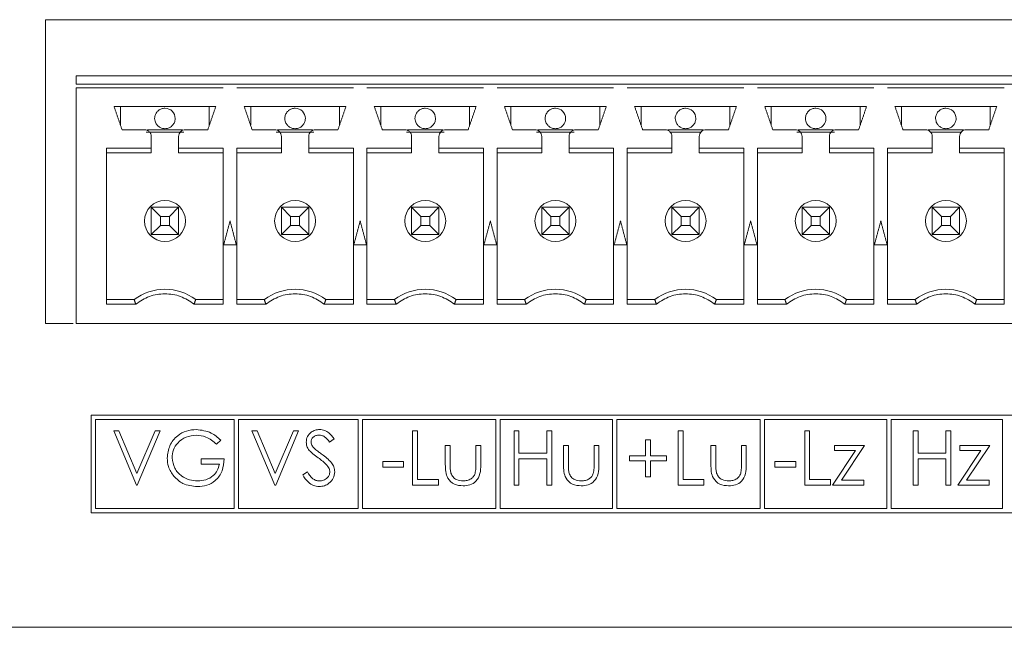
# Model space of a CAD drawing. Header units: inches. Extents: x 0.2 to 16.3, y 0.2 to 11.5.
# Tile 51 of 65: x 7.7 to 8.8, y 9.3 to 10. Entities that reach past the tile are written whole.
import ezdxf

# ---------------------------------------------------------------- set-up
doc = ezdxf.new("R2010")
doc.units = ezdxf.units.IN
doc.header["$MEASUREMENT"] = 0

msp = doc.modelspace()

# ---------------------------------------------------------------- linework, layer by layer
at = {"color": 7, "linetype": 'Continuous', "lineweight": 15}
for p, q in [((7.7259, 9.9834), (9.9509, 9.9834)), ((7.7259, 9.6334), (7.7259, 9.9834)), ((7.7612, 9.909), (7.7612, 9.9188)), ((9.9159, 9.9188), (7.7612, 9.9188)), ((7.8124, 9.8617), (7.8124, 9.8834)), ((7.9147, 9.8834), (7.9147, 9.8617)), ((7.9624, 9.8617), (7.9624, 9.8834)), ((8.0647, 9.8834), (8.0647, 9.8617)), ((8.1124, 9.8617), (8.1124, 9.8834)), ((8.2147, 9.8834), (8.2147, 9.8617)), ((8.2624, 9.8617), (8.2624, 9.8834)), ((8.3647, 9.8834), (8.3647, 9.8617)), ((8.4124, 9.8617), (8.4124, 9.8834)), ((8.5147, 9.8834), (8.5147, 9.8617)), ((8.5624, 9.8617), (8.5624, 9.8834)), ((8.6647, 9.8834), (8.6647, 9.8617)), ((8.7124, 9.8617), (8.7124, 9.8834)), ((8.8147, 9.8834), (8.8147, 9.8617)), ((7.8853, 9.8539), (7.8418, 9.8539)), ((7.8433, 9.8566), (7.8838, 9.8566)), ((8.0353, 9.8539), (7.9918, 9.8539)), ((7.9933, 9.8566), (8.0338, 9.8566)), ((8.1853, 9.8539), (8.1418, 9.8539)), ((8.1433, 9.8566), (8.1838, 9.8566)), ((8.3353, 9.8539), (8.2918, 9.8539)), ((8.2933, 9.8566), (8.3338, 9.8566)), ((8.4433, 9.8566), (8.4838, 9.8566)), ((8.4813, 9.8539), (8.4458, 9.8539)), ((8.6353, 9.8539), (8.5918, 9.8539)), ((8.5933, 9.8566), (8.6338, 9.8566)), ((8.7433, 9.8566), (8.7838, 9.8566)), ((8.7813, 9.8539), (8.7458, 9.8539)), ((7.8478, 9.8302), (7.7964, 9.8302)), ((7.8793, 9.8302), (7.9307, 9.8302)), ((7.9978, 9.8302), (7.9464, 9.8302)), ((8.0293, 9.8302), (8.0807, 9.8302)), ((8.1478, 9.8302), (8.0964, 9.8302)), ((8.1793, 9.8302), (8.2307, 9.8302)), ((8.2978, 9.8302), (8.2464, 9.8302)), ((8.3293, 9.8302), (8.3807, 9.8302)), ((8.4478, 9.8302), (8.3964, 9.8302)), ((8.4793, 9.8302), (8.5307, 9.8302)), ((8.5978, 9.8302), (8.5464, 9.8302)), ((8.6293, 9.8302), (8.6807, 9.8302)), ((8.7478, 9.8302), (8.6964, 9.8302)), ((8.7793, 9.8302), (8.8307, 9.8302)), ((7.8584, 9.7567), (7.8478, 9.7673)), ((7.8478, 9.7673), (7.8793, 9.7673)), ((7.8478, 9.7358), (7.8478, 9.7673)), ((7.8793, 9.7673), (7.8688, 9.7567)), ((7.8793, 9.7673), (7.8793, 9.7358)), ((8.0084, 9.7567), (7.9978, 9.7673)), ((7.9978, 9.7673), (8.0293, 9.7673)), ((7.9978, 9.7358), (7.9978, 9.7673)), ((8.0293, 9.7673), (8.0188, 9.7567)), ((8.0293, 9.7673), (8.0293, 9.7358)), ((8.1478, 9.7673), (8.1584, 9.7567)), ((8.1478, 9.7358), (8.1478, 9.7673)), ((8.1478, 9.7673), (8.1793, 9.7673)), ((8.1793, 9.7673), (8.1688, 9.7567)), ((8.1793, 9.7673), (8.1793, 9.7358)), ((8.2978, 9.7673), (8.3084, 9.7567)), ((8.2978, 9.7358), (8.2978, 9.7673)), ((8.2978, 9.7673), (8.3293, 9.7673)), ((8.3188, 9.7567), (8.3293, 9.7673)), ((8.3293, 9.7673), (8.3293, 9.7358)), ((8.4478, 9.7673), (8.4584, 9.7567)), ((8.4478, 9.7673), (8.4793, 9.7673)), ((8.4478, 9.7358), (8.4478, 9.7673)), ((8.4793, 9.7673), (8.4688, 9.7567)), ((8.4793, 9.7673), (8.4793, 9.7358)), ((8.5978, 9.7673), (8.6084, 9.7567)), ((8.5978, 9.7673), (8.6293, 9.7673)), ((8.5978, 9.7358), (8.5978, 9.7673)), ((8.6188, 9.7567), (8.6293, 9.7673)), ((8.6293, 9.7673), (8.6293, 9.7358)), ((8.7584, 9.7567), (8.7478, 9.7673)), ((8.7478, 9.7358), (8.7478, 9.7673)), ((8.7478, 9.7673), (8.7793, 9.7673)), ((8.7793, 9.7673), (8.7688, 9.7567)), ((8.7793, 9.7673), (8.7793, 9.7358)), ((7.8688, 9.7567), (7.8584, 9.7567)), ((7.8584, 9.7567), (7.8584, 9.7463)), ((7.8688, 9.7463), (7.8688, 9.7567)), ((8.0084, 9.7567), (8.0084, 9.7463)), ((8.0188, 9.7567), (8.0084, 9.7567)), ((8.0188, 9.7463), (8.0188, 9.7567)), ((8.1584, 9.7567), (8.1584, 9.7463)), ((8.1688, 9.7567), (8.1584, 9.7567)), ((8.1688, 9.7463), (8.1688, 9.7567)), ((8.3188, 9.7567), (8.3084, 9.7567)), ((8.3084, 9.7567), (8.3084, 9.7463)), ((8.3188, 9.7463), (8.3188, 9.7567)), ((8.4688, 9.7567), (8.4584, 9.7567)), ((8.4584, 9.7567), (8.4584, 9.7463)), ((8.4688, 9.7463), (8.4688, 9.7567)), ((8.6188, 9.7567), (8.6084, 9.7567)), ((8.6084, 9.7567), (8.6084, 9.7463)), ((8.6188, 9.7463), (8.6188, 9.7567)), ((8.7584, 9.7567), (8.7584, 9.7463)), ((8.7688, 9.7567), (8.7584, 9.7567)), ((8.7688, 9.7463), (8.7688, 9.7567)), ((7.8478, 9.7358), (7.8584, 9.7463)), ((7.8584, 9.7463), (7.8688, 9.7463)), ((7.8793, 9.7358), (7.8688, 9.7463)), ((7.9978, 9.7358), (8.0084, 9.7463)), ((8.0084, 9.7463), (8.0188, 9.7463)), ((8.0293, 9.7358), (8.0188, 9.7463)), ((8.1584, 9.7463), (8.1478, 9.7358)), ((8.1584, 9.7463), (8.1688, 9.7463)), ((8.1793, 9.7358), (8.1688, 9.7463)), ((8.2978, 9.7358), (8.3084, 9.7463)), ((8.3084, 9.7463), (8.3188, 9.7463)), ((8.3188, 9.7463), (8.3293, 9.7358)), ((8.4584, 9.7463), (8.4478, 9.7358)), ((8.4584, 9.7463), (8.4688, 9.7463)), ((8.4793, 9.7358), (8.4688, 9.7463)), ((8.5978, 9.7358), (8.6084, 9.7463)), ((8.6084, 9.7463), (8.6188, 9.7463)), ((8.6188, 9.7463), (8.6293, 9.7358)), ((8.7478, 9.7358), (8.7584, 9.7463)), ((8.7584, 9.7463), (8.7688, 9.7463)), ((8.7793, 9.7358), (8.7688, 9.7463)), ((7.8793, 9.7358), (7.8478, 9.7358)), ((8.0293, 9.7358), (7.9978, 9.7358)), ((8.1793, 9.7358), (8.1478, 9.7358)), ((8.3293, 9.7358), (8.2978, 9.7358)), ((8.4793, 9.7358), (8.4478, 9.7358)), ((8.6293, 9.7358), (8.5978, 9.7358)), ((8.7793, 9.7358), (8.7478, 9.7358)), ((7.8281, 9.661), (7.7964, 9.661)), ((7.899, 9.661), (7.9307, 9.661)), ((7.9781, 9.661), (7.9464, 9.661)), ((8.049, 9.661), (8.0807, 9.661)), ((8.1281, 9.661), (8.0964, 9.661)), ((8.199, 9.661), (8.2307, 9.661)), ((8.2781, 9.661), (8.2464, 9.661)), ((8.349, 9.661), (8.3807, 9.661)), ((8.4281, 9.661), (8.3964, 9.661)), ((8.499, 9.661), (8.5307, 9.661)), ((8.5781, 9.661), (8.5464, 9.661)), ((8.649, 9.661), (8.6807, 9.661)), ((8.7281, 9.661), (8.6964, 9.661)), ((8.799, 9.661), (8.8307, 9.661)), ((7.7579, 9.6334), (7.7259, 9.6334)), ((9.9224, 9.5277), (7.7786, 9.5277)), ((7.7786, 9.5277), (7.7786, 9.4153)), ((7.7836, 9.5227), (7.7836, 9.4203)), ((7.9433, 9.5227), (7.7836, 9.5227)), ((7.9433, 9.4203), (7.9433, 9.5227)), ((7.9483, 9.5227), (7.9483, 9.4203)), ((8.0864, 9.5227), (7.9483, 9.5227)), ((8.0864, 9.4203), (8.0864, 9.5227)), ((8.0914, 9.5227), (8.0914, 9.4203)), ((8.2449, 9.5227), (8.0914, 9.5227)), ((8.2449, 9.4203), (8.2449, 9.5227)), ((8.2499, 9.5227), (8.2499, 9.4203)), ((8.3795, 9.5227), (8.2499, 9.5227)), ((8.3795, 9.4203), (8.3795, 9.5227)), ((8.3845, 9.5227), (8.3845, 9.4203)), ((8.5497, 9.5227), (8.3845, 9.5227)), ((8.5497, 9.4203), (8.5497, 9.5227)), ((8.5547, 9.5227), (8.5547, 9.4203)), ((8.6957, 9.5227), (8.5547, 9.5227)), ((8.6957, 9.4203), (8.6957, 9.5227)), ((8.8287, 9.5227), (8.7007, 9.5227)), ((8.7007, 9.5227), (8.7007, 9.4203)), ((8.8287, 9.4203), (8.8287, 9.5227)), ((7.8045, 9.5097), (7.8105, 9.5097)), ((7.8309, 9.4472), (7.8045, 9.5097)), ((7.8105, 9.5097), (7.8313, 9.4604)), ((7.8313, 9.4604), (7.8522, 9.5097)), ((7.8582, 9.5097), (7.8317, 9.4472)), ((7.8522, 9.5097), (7.8582, 9.5097)), ((7.9639, 9.5097), (7.9699, 9.5097)), ((7.9904, 9.4472), (7.9639, 9.5097)), ((7.9699, 9.5097), (7.9908, 9.4604)), ((7.9908, 9.4604), (8.0116, 9.5097)), ((8.0176, 9.5097), (7.9912, 9.4472)), ((8.0116, 9.5097), (8.0176, 9.5097)), ((8.149, 9.5097), (8.1546, 9.5097)), ((8.149, 9.4472), (8.149, 9.5097)), ((8.1546, 9.5097), (8.1546, 9.4536)), ((8.266, 9.5097), (8.2716, 9.5097)), ((8.266, 9.4472), (8.266, 9.5097)), ((8.2716, 9.5097), (8.2716, 9.484)), ((8.3037, 9.5097), (8.3093, 9.5097)), ((8.3037, 9.484), (8.3037, 9.5097)), ((8.3093, 9.5097), (8.3093, 9.4472)), ((8.4551, 9.5097), (8.4607, 9.5097)), ((8.4551, 9.4472), (8.4551, 9.5097)), ((8.4607, 9.5097), (8.4607, 9.4536)), ((8.601, 9.5097), (8.6066, 9.5097)), ((8.601, 9.4472), (8.601, 9.5097)), ((8.6066, 9.5097), (8.6066, 9.4536)), ((8.726, 9.4472), (8.726, 9.5097)), ((8.726, 9.5097), (8.7316, 9.5097)), ((8.7316, 9.5097), (8.7316, 9.484)), ((8.7636, 9.5097), (8.7692, 9.5097)), ((8.7636, 9.484), (8.7636, 9.5097)), ((8.7692, 9.5097), (8.7692, 9.4472)), ((7.9279, 9.499), (7.9231, 9.4944)), ((8.0585, 9.5007), (8.0534, 9.4968)), ((8.4175, 9.4993), (8.4231, 9.4993)), ((8.4175, 9.4808), (8.4175, 9.4993)), ((8.4231, 9.4993), (8.4231, 9.4808)), ((8.1867, 9.4928), (8.1923, 9.4928)), ((8.1867, 9.471), (8.1867, 9.4928)), ((8.1923, 9.4928), (8.1923, 9.4717)), ((8.2219, 9.4928), (8.2276, 9.4928)), ((8.2219, 9.4717), (8.2219, 9.4928)), ((8.2276, 9.4928), (8.2276, 9.4706)), ((8.3229, 9.4928), (8.3285, 9.4928)), ((8.3229, 9.471), (8.3229, 9.4928)), ((8.3285, 9.4928), (8.3285, 9.4717)), ((8.3582, 9.4928), (8.3638, 9.4928)), ((8.3582, 9.4717), (8.3582, 9.4928)), ((8.3638, 9.4928), (8.3638, 9.4706)), ((8.4928, 9.4928), (8.4984, 9.4928)), ((8.4928, 9.471), (8.4928, 9.4928)), ((8.4984, 9.4928), (8.4984, 9.4717)), ((8.528, 9.4928), (8.5336, 9.4928)), ((8.528, 9.4717), (8.528, 9.4928)), ((8.5336, 9.4928), (8.5336, 9.4706)), ((8.633, 9.4472), (8.6596, 9.4872)), ((8.6354, 9.4928), (8.6699, 9.4928)), ((8.6354, 9.4872), (8.6354, 9.4928)), ((8.6596, 9.4872), (8.6354, 9.4872)), ((8.6699, 9.4928), (8.6433, 9.4528)), ((8.7772, 9.4472), (8.8038, 9.4872)), ((8.7796, 9.4928), (8.8141, 9.4928)), ((8.7796, 9.4872), (8.7796, 9.4928)), ((8.8038, 9.4872), (8.7796, 9.4872)), ((8.8141, 9.4928), (8.7875, 9.4528)), ((7.9054, 9.4776), (7.9319, 9.4776)), ((7.9054, 9.4712), (7.9054, 9.4776)), ((8.2716, 9.484), (8.3037, 9.484)), ((8.2716, 9.4776), (8.2716, 9.4472)), ((8.3037, 9.4776), (8.2716, 9.4776)), ((8.3037, 9.4472), (8.3037, 9.4776)), ((8.399, 9.4808), (8.4175, 9.4808)), ((8.399, 9.4752), (8.399, 9.4808)), ((8.4175, 9.4752), (8.399, 9.4752)), ((8.4175, 9.4568), (8.4175, 9.4752)), ((8.4231, 9.4808), (8.4415, 9.4808)), ((8.4231, 9.4752), (8.4231, 9.4568)), ((8.4415, 9.4752), (8.4231, 9.4752)), ((8.4415, 9.4808), (8.4415, 9.4752)), ((8.7316, 9.484), (8.7636, 9.484)), ((8.7316, 9.4776), (8.7316, 9.4472)), ((8.7636, 9.4776), (8.7316, 9.4776)), ((8.7636, 9.4472), (8.7636, 9.4776)), ((7.9263, 9.4712), (7.9054, 9.4712)), ((8.1146, 9.4744), (8.1386, 9.4744)), ((8.1146, 9.468), (8.1146, 9.4744)), ((8.1386, 9.468), (8.1146, 9.468)), ((8.1386, 9.4744), (8.1386, 9.468)), ((8.5665, 9.4744), (8.5905, 9.4744)), ((8.5665, 9.468), (8.5665, 9.4744)), ((8.5905, 9.468), (8.5665, 9.468)), ((8.5905, 9.4744), (8.5905, 9.468)), ((8.0224, 9.4592), (8.0277, 9.4624)), ((8.1546, 9.4536), (8.1787, 9.4536)), ((8.1787, 9.4536), (8.1787, 9.4472)), ((8.4231, 9.4568), (8.4175, 9.4568)), ((8.4607, 9.4536), (8.4848, 9.4536)), ((8.4848, 9.4536), (8.4848, 9.4472)), ((8.6066, 9.4536), (8.6306, 9.4536)), ((8.6306, 9.4536), (8.6306, 9.4472)), ((8.6433, 9.4528), (8.6691, 9.4528)), ((8.6691, 9.4528), (8.6691, 9.4472)), ((8.7875, 9.4528), (8.8133, 9.4528)), ((8.8133, 9.4528), (8.8133, 9.4472)), ((7.8317, 9.4472), (7.8309, 9.4472)), ((7.9912, 9.4472), (7.9904, 9.4472)), ((8.1787, 9.4472), (8.149, 9.4472)), ((8.2716, 9.4472), (8.266, 9.4472)), ((8.3093, 9.4472), (8.3037, 9.4472)), ((8.4848, 9.4472), (8.4551, 9.4472)), ((8.6306, 9.4472), (8.601, 9.4472)), ((8.6691, 9.4472), (8.633, 9.4472)), ((8.7316, 9.4472), (8.726, 9.4472)), ((8.7692, 9.4472), (8.7636, 9.4472)), ((8.8133, 9.4472), (8.7772, 9.4472)), ((7.7836, 9.4203), (7.9433, 9.4203)), ((7.9483, 9.4203), (8.0864, 9.4203)), ((8.0914, 9.4203), (8.2449, 9.4203)), ((8.2499, 9.4203), (8.3795, 9.4203)), ((8.3845, 9.4203), (8.5497, 9.4203)), ((8.5547, 9.4203), (8.6957, 9.4203)), ((8.7007, 9.4203), (8.8287, 9.4203)), ((7.7786, 9.4153), (9.9224, 9.4153)), ((7.4759, 9.2834), (10.2209, 9.2834))]:
    msp.add_line(p, q, dxfattribs=at)
for centre, radius, start, end in [((7.8636, 9.8696), 0.0118, 0, 90), ((8.0136, 9.8696), 0.0118, 0, 90), ((8.1636, 9.8696), 0.0118, 0, 90), ((8.3136, 9.8696), 0.0118, 0, 90), ((8.4636, 9.8696), 0.0118, 0, 90), ((8.6136, 9.8696), 0.0118, 0, 90), ((8.7636, 9.8696), 0.0118, 0, 90), ((7.8636, 9.7515), 0.0236, 360, 180), ((8.0136, 9.7515), 0.0236, 360, 180), ((8.1636, 9.7515), 0.0236, 360, 180), ((8.3136, 9.7515), 0.0236, 360, 180), ((8.4636, 9.7515), 0.0236, 360, 180), ((8.6136, 9.7515), 0.0236, 360, 180), ((8.7636, 9.7515), 0.0236, 360, 180), ((7.8636, 9.7515), 0.0236, 180, 360), ((8.0136, 9.7515), 0.0236, 180, 360), ((8.1636, 9.7515), 0.0236, 180, 360), ((8.3136, 9.7515), 0.0236, 180, 360), ((8.4636, 9.7515), 0.0236, 180, 360), ((8.6136, 9.7515), 0.0236, 180, 360), ((8.7636, 9.7515), 0.0236, 180, 360), ((7.8636, 9.6137), 0.0591, 53.1301, 126.8699), ((8.0136, 9.6137), 0.0591, 53.1301, 126.8699), ((8.1636, 9.6137), 0.0591, 53.1301, 126.8699), ((8.3136, 9.6137), 0.0591, 53.1301, 126.8699), ((8.4636, 9.6137), 0.0591, 53.1301, 126.8699), ((8.6136, 9.6137), 0.0591, 53.1301, 126.8699), ((8.7636, 9.6137), 0.0591, 53.1301, 126.8699)]:
    msp.add_arc(centre, radius, start, end, dxfattribs=at)
for points in [[(7.7612, 9.909), (7.9307, 9.909)], [(7.9306, 9.909), (7.9465, 9.909)], [(7.9464, 9.909), (8.0807, 9.909)], [(8.0806, 9.909), (8.0965, 9.909)], [(8.0964, 9.909), (8.2307, 9.909)], [(8.2306, 9.909), (8.2465, 9.909)], [(8.2464, 9.909), (8.3807, 9.909)], [(8.3806, 9.909), (8.3965, 9.909)], [(8.3964, 9.909), (8.5307, 9.909)], [(8.5306, 9.909), (8.5465, 9.909)], [(8.5464, 9.909), (8.6807, 9.909)], [(8.6806, 9.909), (8.6965, 9.909)], [(8.6964, 9.909), (8.8307, 9.909)], [(8.8306, 9.909), (8.8465, 9.909)], [(7.7612, 9.6334), (7.7612, 9.905)], [(7.7612, 9.905), (7.9307, 9.905)], [(7.9464, 9.905), (8.0807, 9.905)], [(8.0964, 9.905), (8.2307, 9.905)], [(8.2464, 9.905), (8.3807, 9.905)], [(8.3964, 9.905), (8.5307, 9.905)], [(8.5464, 9.905), (8.6807, 9.905)], [(8.6964, 9.905), (8.8307, 9.905)], [(7.9222, 9.8834), (7.8049, 9.8834)], [(7.8141, 9.8566), (7.8049, 9.8834)], [(7.9222, 9.8834), (7.913, 9.8566)], [(8.0722, 9.8834), (7.9549, 9.8834)], [(7.9641, 9.8566), (7.9549, 9.8834)], [(8.0722, 9.8834), (8.063, 9.8566)], [(8.2222, 9.8834), (8.1049, 9.8834)], [(8.1141, 9.8566), (8.1049, 9.8834)], [(8.2222, 9.8834), (8.213, 9.8566)], [(8.3722, 9.8834), (8.2549, 9.8834)], [(8.2641, 9.8566), (8.2549, 9.8834)], [(8.3722, 9.8834), (8.363, 9.8566)], [(8.5222, 9.8834), (8.4049, 9.8834)], [(8.4141, 9.8566), (8.4049, 9.8834)], [(8.5222, 9.8834), (8.513, 9.8566)], [(8.6722, 9.8834), (8.5549, 9.8834)], [(8.5641, 9.8566), (8.5549, 9.8834)], [(8.6722, 9.8834), (8.663, 9.8566)], [(8.8222, 9.8834), (8.7049, 9.8834)], [(8.7141, 9.8566), (8.7049, 9.8834)], [(8.8222, 9.8834), (8.813, 9.8566)], [(7.8399, 9.8566), (7.8141, 9.8566)], [(7.913, 9.8566), (7.8872, 9.8566)], [(7.9899, 9.8566), (7.9641, 9.8566)], [(8.063, 9.8566), (8.0372, 9.8566)], [(8.1399, 9.8566), (8.1141, 9.8566)], [(8.213, 9.8566), (8.1872, 9.8566)], [(8.2899, 9.8566), (8.2641, 9.8566)], [(8.363, 9.8566), (8.3372, 9.8566)], [(8.4399, 9.8566), (8.4141, 9.8566)], [(8.513, 9.8566), (8.4872, 9.8566)], [(8.5899, 9.8566), (8.5641, 9.8566)], [(8.663, 9.8566), (8.6372, 9.8566)], [(8.7399, 9.8566), (8.7141, 9.8566)], [(8.813, 9.8566), (8.7872, 9.8566)], [(7.8478, 9.8355), (7.8478, 9.8487)], [(7.8793, 9.8487), (7.8793, 9.8355)], [(7.9978, 9.8355), (7.9978, 9.8487)], [(8.0293, 9.8487), (8.0293, 9.8355)], [(8.1478, 9.8355), (8.1478, 9.8487)], [(8.1793, 9.8487), (8.1793, 9.8355)], [(8.2978, 9.8355), (8.2978, 9.8487)], [(8.3293, 9.8487), (8.3293, 9.8355)], [(8.4478, 9.8355), (8.4478, 9.8487)], [(8.4793, 9.8487), (8.4793, 9.8355)], [(8.5978, 9.8355), (8.5978, 9.8487)], [(8.6293, 9.8487), (8.6293, 9.8355)], [(8.7478, 9.8355), (8.7478, 9.8487)], [(8.7793, 9.8487), (8.7793, 9.8355)], [(7.8478, 9.8355), (7.7964, 9.8355)], [(7.7964, 9.8355), (7.7964, 9.6557)], [(7.8478, 9.8302), (7.8478, 9.8355)], [(7.9307, 9.8355), (7.8793, 9.8355)], [(7.8793, 9.8355), (7.8793, 9.8302)], [(7.9307, 9.6557), (7.9307, 9.8355)], [(7.9978, 9.8355), (7.9464, 9.8355)], [(7.9464, 9.8355), (7.9464, 9.6557)], [(7.9978, 9.8302), (7.9978, 9.8355)], [(8.0807, 9.8355), (8.0293, 9.8355)], [(8.0293, 9.8355), (8.0293, 9.8302)], [(8.0807, 9.6557), (8.0807, 9.8355)], [(8.1478, 9.8355), (8.0964, 9.8355)], [(8.0964, 9.8355), (8.0964, 9.6557)], [(8.1478, 9.8302), (8.1478, 9.8355)], [(8.2307, 9.8355), (8.1793, 9.8355)], [(8.1793, 9.8355), (8.1793, 9.8302)], [(8.2307, 9.6557), (8.2307, 9.8355)], [(8.2978, 9.8355), (8.2464, 9.8355)], [(8.2464, 9.8355), (8.2464, 9.6557)], [(8.2978, 9.8302), (8.2978, 9.8355)], [(8.3807, 9.8355), (8.3293, 9.8355)], [(8.3293, 9.8355), (8.3293, 9.8302)], [(8.3807, 9.6557), (8.3807, 9.8355)], [(8.4478, 9.8355), (8.3964, 9.8355)], [(8.3964, 9.8355), (8.3964, 9.6557)], [(8.4478, 9.8302), (8.4478, 9.8355)], [(8.5307, 9.8355), (8.4793, 9.8355)], [(8.4793, 9.8355), (8.4793, 9.8302)], [(8.5307, 9.6557), (8.5307, 9.8355)], [(8.5978, 9.8355), (8.5464, 9.8355)], [(8.5464, 9.8355), (8.5464, 9.6557)], [(8.5978, 9.8302), (8.5978, 9.8355)], [(8.6807, 9.8355), (8.6293, 9.8355)], [(8.6293, 9.8355), (8.6293, 9.8302)], [(8.6807, 9.6557), (8.6807, 9.8355)], [(8.7478, 9.8355), (8.6964, 9.8355)], [(8.6964, 9.8355), (8.6964, 9.6557)], [(8.7478, 9.8302), (8.7478, 9.8355)], [(8.8307, 9.8355), (8.7793, 9.8355)], [(8.7793, 9.8355), (8.7793, 9.8302)], [(8.8307, 9.6557), (8.8307, 9.8355)], [(7.9386, 9.7515), (7.9312, 9.7239)], [(7.9459, 9.7239), (7.9386, 9.7515)], [(8.0886, 9.7515), (8.0812, 9.7239)], [(8.0959, 9.7239), (8.0886, 9.7515)], [(8.2386, 9.7515), (8.2312, 9.7239)], [(8.2459, 9.7239), (8.2386, 9.7515)], [(8.3886, 9.7515), (8.3812, 9.7239)], [(8.3959, 9.7239), (8.3886, 9.7515)], [(8.5386, 9.7515), (8.5312, 9.7239)], [(8.5459, 9.7239), (8.5386, 9.7515)], [(8.6886, 9.7515), (8.6812, 9.7239)], [(8.6959, 9.7239), (8.6886, 9.7515)], [(7.9312, 9.7239), (7.9459, 9.7239)], [(8.0812, 9.7239), (8.0959, 9.7239)], [(8.2312, 9.7239), (8.2459, 9.7239)], [(8.3812, 9.7239), (8.3959, 9.7239)], [(8.5312, 9.7239), (8.5459, 9.7239)], [(8.6812, 9.7239), (8.6959, 9.7239)], [(7.8299, 9.6557), (7.8281, 9.661)], [(7.899, 9.661), (7.8972, 9.6557)], [(7.9799, 9.6557), (7.9781, 9.661)], [(8.049, 9.661), (8.0472, 9.6557)], [(8.1299, 9.6557), (8.1281, 9.661)], [(8.199, 9.661), (8.1972, 9.6557)], [(8.2799, 9.6557), (8.2781, 9.661)], [(8.349, 9.661), (8.3472, 9.6557)], [(8.4299, 9.6557), (8.4281, 9.661)], [(8.4972, 9.6557), (8.499, 9.661)], [(8.5799, 9.6557), (8.5781, 9.661)], [(8.649, 9.661), (8.6472, 9.6557)], [(8.7299, 9.6557), (8.7281, 9.661)], [(8.7972, 9.6557), (8.799, 9.661)], [(7.7964, 9.6557), (7.8299, 9.6557)], [(7.8972, 9.6557), (7.9307, 9.6557)], [(7.9464, 9.6557), (7.9799, 9.6557)], [(8.0472, 9.6557), (8.0807, 9.6557)], [(8.0964, 9.6557), (8.1299, 9.6557)], [(8.1972, 9.6557), (8.2307, 9.6557)], [(8.2464, 9.6557), (8.2799, 9.6557)], [(8.3472, 9.6557), (8.3807, 9.6557)], [(8.3964, 9.6557), (8.4299, 9.6557)], [(8.4972, 9.6557), (8.5307, 9.6557)], [(8.5464, 9.6557), (8.5799, 9.6557)], [(8.6472, 9.6557), (8.6807, 9.6557)], [(8.6964, 9.6557), (8.7299, 9.6557)], [(8.7972, 9.6557), (8.8307, 9.6557)], [(9.9159, 9.6334), (7.7612, 9.6334)]]:
    msp.add_open_spline(points, degree=1, dxfattribs=at)
for points, knots in [([(7.8636, 9.8814), (7.8622, 9.8813), (7.8596, 9.881), (7.856, 9.879), (7.8534, 9.876), (7.852, 9.8727), (7.8517, 9.8705), (7.8517, 9.8696), (7.8517, 9.8696)], [0, 0, 0, 0, 0.214693, 0.429388, 0.644083, 0.858774, 0.999786, 1, 1, 1, 1]), ([(8.0136, 9.8814), (8.0122, 9.8813), (8.0096, 9.881), (8.006, 9.879), (8.0034, 9.876), (8.002, 9.8727), (8.0017, 9.8705), (8.0017, 9.8696), (8.0017, 9.8696)], [0, 0, 0, 0, 0.214693, 0.429387, 0.644083, 0.858774, 0.999786, 1, 1, 1, 1]), ([(8.1636, 9.8814), (8.1622, 9.8813), (8.1596, 9.881), (8.156, 9.879), (8.1534, 9.876), (8.152, 9.8727), (8.1517, 9.8705), (8.1517, 9.8696), (8.1517, 9.8696)], [0, 0, 0, 0, 0.214694, 0.4293875, 0.6440829, 0.8587736, 0.9997856, 1, 1, 1, 1]), ([(8.3136, 9.8814), (8.3122, 9.8813), (8.3096, 9.881), (8.306, 9.879), (8.3034, 9.876), (8.302, 9.8727), (8.3017, 9.8705), (8.3017, 9.8696), (8.3017, 9.8696)], [0, 0, 0, 0, 0.2146943, 0.4293878, 0.6440828, 0.8587736, 0.9997856, 1, 1, 1, 1]), ([(8.4636, 9.8814), (8.4622, 9.8813), (8.4596, 9.881), (8.456, 9.879), (8.4534, 9.876), (8.452, 9.8727), (8.4517, 9.8705), (8.4517, 9.8696), (8.4517, 9.8696)], [0, 0, 0, 0, 0.214694, 0.429388, 0.644083, 0.858774, 0.999786, 1, 1, 1, 1]), ([(8.6136, 9.8814), (8.6122, 9.8813), (8.6096, 9.881), (8.606, 9.879), (8.6034, 9.876), (8.602, 9.8727), (8.6017, 9.8705), (8.6017, 9.8696), (8.6017, 9.8696)], [0, 0, 0, 0, 0.2146952, 0.4293881, 0.6440827, 0.8587737, 0.9997856, 1, 1, 1, 1]), ([(8.7636, 9.8814), (8.7622, 9.8813), (8.7596, 9.881), (8.756, 9.879), (8.7534, 9.876), (8.752, 9.8727), (8.7517, 9.8705), (8.7517, 9.8696), (8.7517, 9.8696)], [0, 0, 0, 0, 0.214693, 0.429388, 0.644083, 0.858774, 0.999786, 1, 1, 1, 1]), ([(7.8517, 9.8696), (7.8518, 9.8685), (7.8521, 9.866), (7.8538, 9.8626), (7.8565, 9.86), (7.8597, 9.8582), (7.8623, 9.8579), (7.8636, 9.8578)], [0, 0, 0, 0, 0.18082, 0.40955, 0.590373, 0.789796, 1, 1, 1, 1]), ([(7.8636, 9.8578), (7.8649, 9.8579), (7.8675, 9.8582), (7.8711, 9.8602), (7.8738, 9.8632), (7.8751, 9.8665), (7.8754, 9.8687), (7.8754, 9.8696), (7.8754, 9.8696)], [0, 0, 0, 0, 0.2146934, 0.4293883, 0.6440831, 0.8587736, 0.9997856, 1, 1, 1, 1]), ([(8.0017, 9.8696), (8.0018, 9.8685), (8.0021, 9.866), (8.0038, 9.8626), (8.0065, 9.86), (8.0097, 9.8582), (8.0123, 9.8579), (8.0136, 9.8578)], [0, 0, 0, 0, 0.180821, 0.40955, 0.590374, 0.789795, 1, 1, 1, 1]), ([(8.0136, 9.8578), (8.0149, 9.8579), (8.0175, 9.8582), (8.0211, 9.8602), (8.0238, 9.8632), (8.0251, 9.8665), (8.0254, 9.8687), (8.0254, 9.8696), (8.0254, 9.8696)], [0, 0, 0, 0, 0.2146942, 0.429388, 0.6440833, 0.8587736, 0.9997856, 1, 1, 1, 1]), ([(8.1517, 9.8696), (8.1518, 9.8685), (8.1521, 9.866), (8.1538, 9.8626), (8.1565, 9.86), (8.1597, 9.8582), (8.1623, 9.8579), (8.1636, 9.8578)], [0, 0, 0, 0, 0.180821, 0.40955, 0.590374, 0.789795, 1, 1, 1, 1]), ([(8.1636, 9.8578), (8.1649, 9.8579), (8.1675, 9.8582), (8.1711, 9.8602), (8.1738, 9.8632), (8.1751, 9.8665), (8.1754, 9.8687), (8.1754, 9.8696), (8.1754, 9.8696)], [0, 0, 0, 0, 0.214694, 0.429388, 0.644083, 0.858774, 0.999786, 1, 1, 1, 1]), ([(8.3017, 9.8696), (8.3018, 9.8685), (8.3021, 9.866), (8.3038, 9.8626), (8.3065, 9.86), (8.3097, 9.8582), (8.3123, 9.8579), (8.3136, 9.8578)], [0, 0, 0, 0, 0.1808205, 0.4095497, 0.590374, 0.789795, 1, 1, 1, 1]), ([(8.3136, 9.8578), (8.3149, 9.8579), (8.3175, 9.8582), (8.3211, 9.8602), (8.3238, 9.8632), (8.3251, 9.8665), (8.3254, 9.8687), (8.3254, 9.8696), (8.3254, 9.8696)], [0, 0, 0, 0, 0.214694, 0.429387, 0.644083, 0.858774, 0.999786, 1, 1, 1, 1]), ([(8.4517, 9.8696), (8.4518, 9.8685), (8.4521, 9.866), (8.4538, 9.8626), (8.4565, 9.86), (8.4597, 9.8582), (8.4623, 9.8579), (8.4636, 9.8578)], [0, 0, 0, 0, 0.1808205, 0.4095493, 0.5903742, 0.7897946, 1, 1, 1, 1]), ([(8.4636, 9.8578), (8.4649, 9.8579), (8.4675, 9.8582), (8.4711, 9.8602), (8.4738, 9.8632), (8.4751, 9.8665), (8.4754, 9.8687), (8.4754, 9.8696), (8.4754, 9.8696)], [0, 0, 0, 0, 0.214693, 0.429387, 0.644083, 0.858774, 0.999786, 1, 1, 1, 1]), ([(8.6017, 9.8696), (8.6018, 9.8685), (8.6021, 9.866), (8.6038, 9.8626), (8.6065, 9.86), (8.6097, 9.8582), (8.6123, 9.8579), (8.6136, 9.8578)], [0, 0, 0, 0, 0.18082, 0.40955, 0.590373, 0.789794, 1, 1, 1, 1]), ([(8.6136, 9.8578), (8.6149, 9.8579), (8.6175, 9.8582), (8.6211, 9.8602), (8.6238, 9.8632), (8.6251, 9.8665), (8.6254, 9.8687), (8.6254, 9.8696), (8.6254, 9.8696)], [0, 0, 0, 0, 0.214694, 0.429387, 0.644083, 0.858773, 0.999786, 1, 1, 1, 1]), ([(8.7517, 9.8696), (8.7518, 9.8685), (8.7521, 9.866), (8.7538, 9.8626), (8.7565, 9.86), (8.7597, 9.8582), (8.7623, 9.8579), (8.7636, 9.8578)], [0, 0, 0, 0, 0.18082, 0.40955, 0.590373, 0.789796, 1, 1, 1, 1]), ([(8.7636, 9.8578), (8.7649, 9.8579), (8.7675, 9.8582), (8.7711, 9.8602), (8.7738, 9.8632), (8.7751, 9.8665), (8.7754, 9.8687), (8.7754, 9.8696), (8.7754, 9.8696)], [0, 0, 0, 0, 0.2146934, 0.4293882, 0.6440829, 0.8587734, 0.9997856, 1, 1, 1, 1]), ([(7.8478, 9.8487), (7.8477, 9.8498), (7.8475, 9.8518), (7.8456, 9.8544), (7.843, 9.8563), (7.841, 9.8565), (7.8399, 9.8566)], [0, 0, 0, 0, 0.249998, 0.500003, 0.750004, 1, 1, 1, 1]), ([(7.8872, 9.8566), (7.8861, 9.8565), (7.8841, 9.8563), (7.8815, 9.8544), (7.8797, 9.8518), (7.8794, 9.8498), (7.8793, 9.8487)], [0, 0, 0, 0, 0.249998, 0.499997, 0.750003, 1, 1, 1, 1]), ([(7.9978, 9.8487), (7.9977, 9.8498), (7.9975, 9.8518), (7.9956, 9.8544), (7.993, 9.8563), (7.991, 9.8565), (7.9899, 9.8566)], [0, 0, 0, 0, 0.249997, 0.500003, 0.750002, 1, 1, 1, 1]), ([(8.0372, 9.8566), (8.0361, 9.8565), (8.0341, 9.8563), (8.0315, 9.8544), (8.0297, 9.8518), (8.0294, 9.8498), (8.0293, 9.8487)], [0, 0, 0, 0, 0.249998, 0.499997, 0.750003, 1, 1, 1, 1]), ([(8.1478, 9.8487), (8.1477, 9.8498), (8.1475, 9.8518), (8.1456, 9.8544), (8.143, 9.8563), (8.141, 9.8565), (8.1399, 9.8566)], [0, 0, 0, 0, 0.249997, 0.500003, 0.750003, 1, 1, 1, 1]), ([(8.1872, 9.8566), (8.1861, 9.8565), (8.1841, 9.8563), (8.1815, 9.8544), (8.1797, 9.8518), (8.1794, 9.8498), (8.1793, 9.8487)], [0, 0, 0, 0, 0.249998, 0.499997, 0.750003, 1, 1, 1, 1]), ([(8.2978, 9.8487), (8.2977, 9.8498), (8.2975, 9.8518), (8.2956, 9.8544), (8.293, 9.8563), (8.291, 9.8565), (8.2899, 9.8566)], [0, 0, 0, 0, 0.249997, 0.500002, 0.750002, 1, 1, 1, 1]), ([(8.3372, 9.8566), (8.3361, 9.8565), (8.3341, 9.8563), (8.3315, 9.8544), (8.3297, 9.8518), (8.3294, 9.8498), (8.3293, 9.8487)], [0, 0, 0, 0, 0.2499971, 0.4999972, 0.7500027, 1, 1, 1, 1]), ([(8.4478, 9.8487), (8.4477, 9.8498), (8.4475, 9.8518), (8.4456, 9.8544), (8.443, 9.8563), (8.441, 9.8565), (8.4399, 9.8566)], [0, 0, 0, 0, 0.249997, 0.500003, 0.750002, 1, 1, 1, 1]), ([(8.4872, 9.8566), (8.4861, 9.8565), (8.4841, 9.8563), (8.4815, 9.8544), (8.4797, 9.8518), (8.4794, 9.8498), (8.4793, 9.8487)], [0, 0, 0, 0, 0.249998, 0.499997, 0.750003, 1, 1, 1, 1]), ([(8.5978, 9.8487), (8.5977, 9.8498), (8.5975, 9.8518), (8.5956, 9.8544), (8.593, 9.8563), (8.591, 9.8565), (8.5899, 9.8566)], [0, 0, 0, 0, 0.249998, 0.500003, 0.750004, 1, 1, 1, 1]), ([(8.6372, 9.8566), (8.6361, 9.8565), (8.6341, 9.8563), (8.6315, 9.8544), (8.6297, 9.8518), (8.6294, 9.8498), (8.6293, 9.8487)], [0, 0, 0, 0, 0.249998, 0.499997, 0.750003, 1, 1, 1, 1]), ([(8.7478, 9.8487), (8.7477, 9.8498), (8.7475, 9.8518), (8.7456, 9.8544), (8.743, 9.8563), (8.741, 9.8565), (8.7399, 9.8566)], [0, 0, 0, 0, 0.249997, 0.500003, 0.750002, 1, 1, 1, 1]), ([(8.7872, 9.8566), (8.7861, 9.8565), (8.7841, 9.8563), (8.7815, 9.8544), (8.7797, 9.8518), (8.7794, 9.8498), (8.7793, 9.8487)], [0, 0, 0, 0, 0.249998, 0.499997, 0.750003, 1, 1, 1, 1]), ([(7.8299, 9.6557), (7.835, 9.659), (7.8452, 9.6657), (7.8636, 9.6684), (7.8819, 9.6657), (7.8921, 9.659), (7.8972, 9.6557)], [0, 0, 0, 0, 0.25, 0.5, 0.75, 1, 1, 1, 1]), ([(7.9799, 9.6557), (7.985, 9.659), (7.9952, 9.6657), (8.0136, 9.6684), (8.0319, 9.6657), (8.0421, 9.659), (8.0472, 9.6557)], [0, 0, 0, 0, 0.25, 0.5, 0.75, 1, 1, 1, 1]), ([(8.1299, 9.6557), (8.135, 9.659), (8.1452, 9.6657), (8.1636, 9.6684), (8.1819, 9.6657), (8.1921, 9.659), (8.1972, 9.6557)], [0, 0, 0, 0, 0.2499996, 0.5, 0.7500004, 1, 1, 1, 1]), ([(8.2799, 9.6557), (8.285, 9.659), (8.2952, 9.6657), (8.3136, 9.6684), (8.3319, 9.6657), (8.3421, 9.659), (8.3472, 9.6557)], [0, 0, 0, 0, 0.25, 0.5, 0.75, 1, 1, 1, 1]), ([(8.4299, 9.6557), (8.435, 9.659), (8.4452, 9.6657), (8.4636, 9.6684), (8.4819, 9.6657), (8.4921, 9.659), (8.4972, 9.6557)], [0, 0, 0, 0, 0.25, 0.5, 0.75, 1, 1, 1, 1]), ([(8.5799, 9.6557), (8.585, 9.659), (8.5952, 9.6657), (8.6136, 9.6684), (8.6319, 9.6657), (8.6421, 9.659), (8.6472, 9.6557)], [0, 0, 0, 0, 0.249999, 0.5, 0.750001, 1, 1, 1, 1]), ([(8.7299, 9.6557), (8.735, 9.659), (8.7452, 9.6657), (8.7636, 9.6684), (8.7819, 9.6657), (8.7921, 9.659), (8.7972, 9.6557)], [0, 0, 0, 0, 0.2499998, 0.5, 0.7500002, 1, 1, 1, 1]), ([(7.8662, 9.4784), (7.8668, 9.4833), (7.868, 9.4931), (7.877, 9.5041), (7.8882, 9.5103), (7.8959, 9.511), (7.8998, 9.5113)], [0, 0, 0, 0, 0.279589, 0.559072, 0.779411, 1, 1, 1, 1]), ([(7.8998, 9.5113), (7.9057, 9.5105), (7.9164, 9.5092), (7.9244, 9.5021), (7.9279, 9.499)], [0, 0, 0, 0, 0.5585792, 1, 1, 1, 1]), ([(8.0264, 9.4967), (8.0267, 9.4989), (8.0272, 9.5033), (8.0315, 9.5082), (8.0366, 9.5108), (8.0401, 9.5111), (8.0418, 9.5113)], [0, 0, 0, 0, 0.279549, 0.558797, 0.779376, 1, 1, 1, 1]), ([(8.0418, 9.5113), (8.0438, 9.5111), (8.0476, 9.5107), (8.0536, 9.507), (8.0566, 9.5031), (8.0585, 9.5007)], [0, 0, 0, 0, 0.27975, 0.559499, 1, 1, 1, 1]), ([(7.8996, 9.5049), (7.8957, 9.5044), (7.8877, 9.5034), (7.8785, 9.4967), (7.8728, 9.488), (7.8721, 9.4818), (7.8718, 9.4787)], [0, 0, 0, 0, 0.279847, 0.559555, 0.779847, 1, 1, 1, 1]), ([(7.9231, 9.4944), (7.9192, 9.4976), (7.9123, 9.5033), (7.9035, 9.5044), (7.8996, 9.5049)], [0, 0, 0, 0, 0.559841, 1, 1, 1, 1]), ([(8.0412, 9.5049), (8.0399, 9.5048), (8.0374, 9.5046), (8.0344, 9.5026), (8.0323, 9.4999), (8.0321, 9.4979), (8.032, 9.4969)], [0, 0, 0, 0, 0.280273, 0.559926, 0.779922, 1, 1, 1, 1]), ([(8.0534, 9.4968), (8.0516, 9.4991), (8.0492, 9.5023), (8.0446, 9.5046), (8.0423, 9.5048), (8.0412, 9.5049)], [0, 0, 0, 0, 0.55982, 0.779849, 1, 1, 1, 1]), ([(8.0299, 9.4872), (8.0288, 9.4888), (8.0269, 9.4917), (8.0266, 9.4952), (8.0264, 9.4967)], [0, 0, 0, 0, 0.559837, 1, 1, 1, 1]), ([(8.0402, 9.4787), (8.0381, 9.4801), (8.0345, 9.4827), (8.0313, 9.4858), (8.0299, 9.4872)], [0, 0, 0, 0, 0.560412, 1, 1, 1, 1]), ([(8.032, 9.4969), (8.0321, 9.4961), (8.0323, 9.4943), (8.0336, 9.4915), (8.0352, 9.4899), (8.0362, 9.4889)], [0, 0, 0, 0, 0.279948, 0.559772, 1, 1, 1, 1]), ([(8.0362, 9.4889), (8.0377, 9.4877), (8.0405, 9.4855), (8.0433, 9.4835), (8.0446, 9.4826)], [0, 0, 0, 0, 0.559909, 1, 1, 1, 1]), ([(7.8738, 9.4574), (7.8714, 9.461), (7.867, 9.4673), (7.8664, 9.475), (7.8662, 9.4784)], [0, 0, 0, 0, 0.559319, 1, 1, 1, 1]), ([(7.8718, 9.4787), (7.8724, 9.4746), (7.8737, 9.4663), (7.882, 9.4576), (7.8916, 9.4527), (7.8981, 9.4522), (7.9014, 9.452)], [0, 0, 0, 0, 0.27906, 0.558583, 0.779236, 1, 1, 1, 1]), ([(7.9319, 9.4776), (7.9315, 9.4729), (7.9307, 9.4635), (7.9228, 9.4523), (7.912, 9.4463), (7.9046, 9.4458), (7.9009, 9.4456)], [0, 0, 0, 0, 0.28035, 0.559367, 0.779371, 1, 1, 1, 1]), ([(8.0514, 9.4687), (8.0495, 9.4708), (8.0461, 9.4744), (8.042, 9.4774), (8.0402, 9.4787)], [0, 0, 0, 0, 0.559496, 1, 1, 1, 1]), ([(8.0446, 9.4826), (8.0485, 9.4797), (8.0539, 9.4757), (8.0586, 9.4682), (8.0591, 9.4644), (8.0593, 9.4625)], [0, 0, 0, 0, 0.5601184, 0.7802836, 1, 1, 1, 1]), ([(7.9014, 9.452), (7.9046, 9.4522), (7.9111, 9.4527), (7.919, 9.4574), (7.9245, 9.4638), (7.9257, 9.4687), (7.9263, 9.4712)], [0, 0, 0, 0, 0.280253, 0.559912, 0.779943, 1, 1, 1, 1]), ([(8.0537, 9.4626), (8.0535, 9.4638), (8.0532, 9.466), (8.052, 9.4679), (8.0514, 9.4687)], [0, 0, 0, 0, 0.5590012, 1, 1, 1, 1]), ([(8.2072, 9.4464), (8.2037, 9.4466), (8.1968, 9.4472), (8.187, 9.4563), (8.1868, 9.4654), (8.1867, 9.471)], [0, 0, 0, 0, 0.280969, 0.559784, 1, 1, 1, 1]), ([(8.1923, 9.4717), (8.1923, 9.4696), (8.1923, 9.4661), (8.1929, 9.4625), (8.1932, 9.461)], [0, 0, 0, 0, 0.56038, 1, 1, 1, 1]), ([(8.2276, 9.4706), (8.2275, 9.4672), (8.2274, 9.4604), (8.223, 9.4515), (8.2152, 9.4469), (8.2098, 9.4465), (8.2072, 9.4464)], [0, 0, 0, 0, 0.281501, 0.559646, 0.779299, 1, 1, 1, 1]), ([(8.221, 9.4605), (8.2214, 9.4626), (8.222, 9.4663), (8.222, 9.47), (8.2219, 9.4717)], [0, 0, 0, 0, 0.559379, 1, 1, 1, 1]), ([(8.3434, 9.4464), (8.3399, 9.4466), (8.333, 9.4472), (8.3233, 9.4563), (8.323, 9.4654), (8.3229, 9.471)], [0, 0, 0, 0, 0.280969, 0.559784, 1, 1, 1, 1]), ([(8.3285, 9.4717), (8.3285, 9.4696), (8.3285, 9.4661), (8.3291, 9.4625), (8.3294, 9.461)], [0, 0, 0, 0, 0.56038, 1, 1, 1, 1]), ([(8.3638, 9.4706), (8.3637, 9.4672), (8.3636, 9.4604), (8.3592, 9.4515), (8.3514, 9.4469), (8.3461, 9.4465), (8.3434, 9.4464)], [0, 0, 0, 0, 0.281501, 0.559646, 0.779299, 1, 1, 1, 1]), ([(8.3572, 9.4605), (8.3576, 9.4626), (8.3582, 9.4663), (8.3582, 9.47), (8.3582, 9.4717)], [0, 0, 0, 0, 0.559379, 1, 1, 1, 1]), ([(8.5132, 9.4464), (8.5098, 9.4466), (8.5028, 9.4472), (8.4931, 9.4563), (8.4929, 9.4654), (8.4928, 9.471)], [0, 0, 0, 0, 0.280969, 0.559783, 1, 1, 1, 1]), ([(8.4984, 9.4717), (8.4984, 9.4696), (8.4984, 9.4661), (8.499, 9.4625), (8.4993, 9.461)], [0, 0, 0, 0, 0.56038, 1, 1, 1, 1]), ([(8.5336, 9.4706), (8.5336, 9.4672), (8.5335, 9.4604), (8.5291, 9.4515), (8.5213, 9.4469), (8.5159, 9.4465), (8.5132, 9.4464)], [0, 0, 0, 0, 0.281501, 0.559646, 0.779298, 1, 1, 1, 1]), ([(8.5271, 9.4605), (8.5275, 9.4626), (8.5281, 9.4663), (8.528, 9.47), (8.528, 9.4717)], [0, 0, 0, 0, 0.559379, 1, 1, 1, 1]), ([(7.9009, 9.4456), (7.8951, 9.4461), (7.8847, 9.447), (7.8771, 9.4542), (7.8738, 9.4574)], [0, 0, 0, 0, 0.559618, 1, 1, 1, 1]), ([(8.0414, 9.4456), (8.0391, 9.4458), (8.0345, 9.4463), (8.0274, 9.451), (8.0243, 9.4561), (8.0224, 9.4592)], [0, 0, 0, 0, 0.279879, 0.559666, 1, 1, 1, 1]), ([(8.0277, 9.4624), (8.0296, 9.4595), (8.0322, 9.4556), (8.0375, 9.4524), (8.0401, 9.4521), (8.0414, 9.452)], [0, 0, 0, 0, 0.5593202, 0.7797817, 1, 1, 1, 1]), ([(8.0414, 9.452), (8.0431, 9.4521), (8.0465, 9.4525), (8.0506, 9.455), (8.0532, 9.4586), (8.0535, 9.4612), (8.0537, 9.4626)], [0, 0, 0, 0, 0.280277, 0.56015, 0.780158, 1, 1, 1, 1]), ([(8.0593, 9.4625), (8.0589, 9.4599), (8.0582, 9.4548), (8.0532, 9.4494), (8.0475, 9.4461), (8.0434, 9.4457), (8.0414, 9.4456)], [0, 0, 0, 0, 0.279183, 0.559084, 0.779446, 1, 1, 1, 1]), ([(8.1932, 9.461), (8.1939, 9.4594), (8.1953, 9.4564), (8.2003, 9.4527), (8.2046, 9.4523), (8.2072, 9.452)], [0, 0, 0, 0, 0.280118, 0.560545, 1, 1, 1, 1]), ([(8.2072, 9.452), (8.2088, 9.4521), (8.2121, 9.4523), (8.2162, 9.4542), (8.2194, 9.457), (8.2205, 9.4594), (8.221, 9.4605)], [0, 0, 0, 0, 0.28027, 0.560008, 0.780074, 1, 1, 1, 1]), ([(8.3294, 9.461), (8.3301, 9.4594), (8.3315, 9.4564), (8.3365, 9.4527), (8.3408, 9.4523), (8.3434, 9.452)], [0, 0, 0, 0, 0.2801181, 0.560545, 1, 1, 1, 1]), ([(8.3434, 9.452), (8.3451, 9.4521), (8.3483, 9.4523), (8.3525, 9.4542), (8.3556, 9.457), (8.3567, 9.4594), (8.3572, 9.4605)], [0, 0, 0, 0, 0.28027, 0.560009, 0.780074, 1, 1, 1, 1]), ([(8.4993, 9.461), (8.5, 9.4594), (8.5013, 9.4564), (8.5064, 9.4527), (8.5107, 9.4523), (8.5133, 9.452)], [0, 0, 0, 0, 0.280118, 0.560544, 1, 1, 1, 1]), ([(8.5133, 9.452), (8.5149, 9.4521), (8.5182, 9.4523), (8.5223, 9.4542), (8.5255, 9.457), (8.5266, 9.4594), (8.5271, 9.4605)], [0, 0, 0, 0, 0.28027, 0.560009, 0.780074, 1, 1, 1, 1])]:
    msp.add_open_spline(points, degree=3, knots=knots, dxfattribs=at)

doc.saveas('drawing.dxf')
